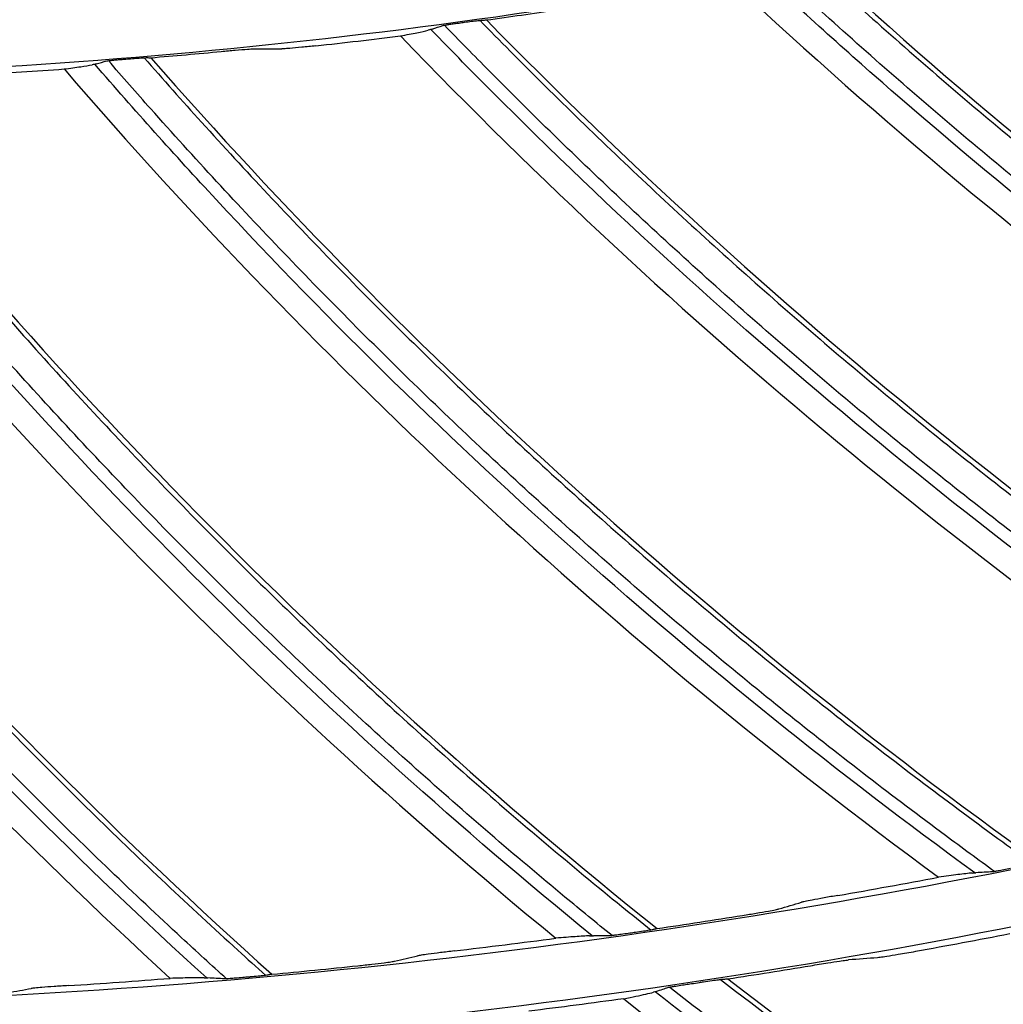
# Model space of a CAD drawing. Header units: centimetres. Extents: x 8435 to 34224, y 15581 to 23928.
# Tile 166 of 256: x 14713.04 to 14716.53, y 23602.6 to 23606.09. Entities that reach past the tile are written whole.
import ezdxf

# ---------------------------------------------------------------- set-up
doc = ezdxf.new("R2010")
doc.units = ezdxf.units.CM
doc.header["$LTSCALE"] = 0.2
doc.layers.add('1', color=7, linetype='Continuous', true_color=0xffffff)

# ---------------------------------------------------------------- blocks, each defined once
blk = doc.blocks.new('A$C992146fe')
at = {"layer": '1', "color": 0, "linetype": 'Continuous', "extrusion": (0, 0, -1)}
for radius in [59.1458, 58.1597, 57.6055, 57.6]:
    blk.add_circle((-566.6772, 326.3007), radius, dxfattribs=at)
at = {"layer": '1', "color": 0, "linetype": 'Continuous'}
for points, knots in [([(624.8573, 326.3007), (624.8573, 328.2226), (624.7623, 330.1384), (624.3833, 333.9576), (624.0984, 335.86), (622.9768, 341.462), (621.8732, 345.0871), (619.6853, 350.3608), (618.8617, 352.0999), (617.0533, 355.4751), (616.0725, 357.1061), (612.9067, 361.834), (610.5003, 364.7677), (606.4335, 368.8303), (605.0083, 370.1191), (602.0652, 372.5299), (600.5411, 373.658), (597.3891, 375.7616), (595.7612, 376.7371), (592.3997, 378.5328), (590.6562, 379.3567), (585.3571, 381.5471), (581.7278, 382.6437), (574.2793, 384.1242), (570.4232, 384.5029), (562.822, 384.4984), (559.0501, 384.1274), (553.4356, 383.011), (551.5637, 382.5418), (547.9118, 381.4322), (546.1239, 380.7911), (540.8718, 378.6143), (537.5122, 376.8234), (531.1266, 372.556), (528.1941, 370.1435), (524.1719, 366.1231), (522.8943, 364.7154), (520.4685, 361.7617), (519.3197, 360.2126), (516.1441, 355.4585), (514.3577, 352.1165), (512.1711, 346.846), (511.5226, 345.0378), (510.4094, 341.3701), (509.9473, 339.5226), (508.8363, 333.9403), (508.4597, 330.1659), (508.4561, 324.4231), (508.5503, 322.5006), (508.9228, 318.7122), (509.2008, 316.836), (509.938, 313.1191), (510.3972, 311.2784), (511.4995, 307.6329), (512.147, 305.8184), (514.341, 300.5153), (516.1291, 297.1709), (519.2875, 292.4341), (520.4203, 290.9021), (522.851, 287.9349), (524.1388, 286.5133), (528.1699, 282.4781), (531.0966, 280.0706), (535.8489, 276.8869), (537.5028, 275.8933), (540.8703, 274.0903), (542.5879, 273.2771), (547.8393, 271.0966), (551.4716, 269.9854), (559.0086, 268.4776), (562.7904, 268.1057), (568.4763, 268.0982), (570.3742, 268.1881), (574.1753, 268.5567), (576.0844, 268.8376), (581.6968, 269.9482), (585.3246, 271.0446), (590.597, 273.2182), (592.3315, 274.0345), (595.7176, 275.8386), (597.353, 276.8171), (602.0911, 279.9747), (605.0279, 282.3738), (609.0922, 286.4236), (610.3883, 287.8498), (612.8086, 290.7912), (613.9407, 292.3137), (616.0511, 295.461), (617.0294, 297.0857), (618.8303, 300.4388), (619.6562, 302.1755), (621.8643, 307.4828), (622.9735, 311.1247), (624.0986, 316.7412), (624.3836, 318.6457), (624.7623, 322.4634), (624.8573, 324.3787), (624.8573, 326.3007)], [0, 0, 0, 0, 0.015625, 0.015625, 0.03125, 0.03125, 0.0625, 0.0625, 0.078125, 0.078125, 0.09375, 0.09375, 0.125, 0.125, 0.140625, 0.140625, 0.15625, 0.15625, 0.171875, 0.171875, 0.1875, 0.1875, 0.21875, 0.21875, 0.25, 0.25, 0.28125, 0.28125, 0.296875, 0.296875, 0.3125, 0.3125, 0.34375, 0.34375, 0.375, 0.375, 0.390625, 0.390625, 0.40625, 0.40625, 0.4375, 0.4375, 0.453125, 0.453125, 0.46875, 0.46875, 0.5, 0.5, 0.515625, 0.515625, 0.53125, 0.53125, 0.546875, 0.546875, 0.5625, 0.5625, 0.59375, 0.59375, 0.609375, 0.609375, 0.625, 0.625, 0.65625, 0.65625, 0.671875, 0.671875, 0.6875, 0.6875, 0.71875, 0.71875, 0.75, 0.75, 0.765625, 0.765625, 0.78125, 0.78125, 0.8125, 0.8125, 0.828125, 0.828125, 0.84375, 0.84375, 0.875, 0.875, 0.890625, 0.890625, 0.90625, 0.90625, 0.921875, 0.921875, 0.9375, 0.9375, 0.96875, 0.96875, 0.984375, 0.984375, 1, 1, 1, 1]), ([(624.4573, 326.3007), (624.4573, 324.3919), (624.363, 322.4897), (623.9868, 318.6983), (623.7038, 316.8069), (622.5864, 311.2289), (621.4849, 307.6121), (619.292, 302.3413), (618.4717, 300.6165), (616.6832, 297.2866), (615.7116, 295.673), (613.6157, 292.5473), (612.4914, 291.0352), (610.0877, 288.1141), (608.8005, 286.6977), (604.7642, 282.6757), (601.8477, 280.2931), (597.1419, 277.1572), (595.5179, 276.1854), (592.1551, 274.3937), (590.4325, 273.5831), (585.1962, 271.4244), (581.5934, 270.3355), (576.0196, 269.2325), (574.1236, 268.9536), (570.3487, 268.5875), (568.4638, 268.4982), (562.8168, 268.5056), (559.0614, 268.8749), (551.5757, 270.3725), (547.9688, 271.4759), (542.7532, 273.6416), (541.0475, 274.4492), (537.7032, 276.2397), (536.0606, 277.2265), (531.3411, 280.3883), (528.4344, 282.7792), (524.431, 286.7868), (523.1521, 288.1986), (520.7381, 291.1454), (519.6131, 292.6668), (516.4762, 297.3712), (514.7006, 300.6926), (512.5216, 305.9592), (511.8786, 307.7612), (510.7839, 311.3815), (510.3279, 313.2096), (509.5957, 316.9011), (509.3195, 318.7644), (508.9497, 322.5267), (508.8561, 324.436), (508.8597, 330.1393), (509.2336, 333.8877), (510.3371, 339.4318), (510.796, 341.2666), (511.9015, 344.909), (512.5456, 346.7048), (514.7171, 351.9391), (516.4913, 355.2582), (519.645, 359.9795), (520.786, 361.5181), (523.1951, 364.4514), (524.4639, 365.8494), (528.4586, 369.8423), (531.3706, 372.2379), (537.7127, 376.4763), (541.0489, 378.2547), (546.265, 380.4166), (548.0407, 381.0533), (551.6674, 382.1552), (553.5265, 382.6213), (559.1024, 383.73), (562.8485, 384.0984), (570.3972, 384.1029), (574.2271, 383.7268), (581.6241, 382.2565), (585.2287, 381.1674), (590.4913, 378.9921), (592.2229, 378.1738), (595.5611, 376.3905), (597.1779, 375.4217), (600.3082, 373.3325), (601.8218, 372.2121), (604.7447, 369.818), (606.1601, 368.538), (610.199, 364.5033), (612.5888, 361.5899), (615.7329, 356.8943), (616.707, 355.2745), (618.5029, 351.9226), (619.3209, 350.1954), (621.4937, 344.958), (622.5897, 341.3578), (623.7037, 335.7943), (623.9866, 333.9049), (624.363, 330.112), (624.4573, 328.2094), (624.4573, 326.3007)], [0, 0, 0, 0, 0.015625, 0.015625, 0.03125, 0.03125, 0.0625, 0.0625, 0.078125, 0.078125, 0.09375, 0.09375, 0.109375, 0.109375, 0.125, 0.125, 0.15625, 0.15625, 0.171875, 0.171875, 0.1875, 0.1875, 0.21875, 0.21875, 0.234375, 0.234375, 0.25, 0.25, 0.28125, 0.28125, 0.3125, 0.3125, 0.328125, 0.328125, 0.34375, 0.34375, 0.375, 0.375, 0.390625, 0.390625, 0.40625, 0.40625, 0.4375, 0.4375, 0.453125, 0.453125, 0.46875, 0.46875, 0.484375, 0.484375, 0.5, 0.5, 0.53125, 0.53125, 0.546875, 0.546875, 0.5625, 0.5625, 0.59375, 0.59375, 0.609375, 0.609375, 0.625, 0.625, 0.65625, 0.65625, 0.6875, 0.6875, 0.703125, 0.703125, 0.71875, 0.71875, 0.75, 0.75, 0.78125, 0.78125, 0.8125, 0.8125, 0.828125, 0.828125, 0.84375, 0.84375, 0.859375, 0.859375, 0.875, 0.875, 0.90625, 0.90625, 0.921875, 0.921875, 0.9375, 0.9375, 0.96875, 0.96875, 0.984375, 0.984375, 1, 1, 1, 1]), ([(617.8573, 326.3007), (617.8573, 329.683), (617.5254, 333.0093), (616.55, 337.9168), (616.1448, 339.5391), (615.1701, 342.7557), (614.5981, 344.3543), (612.6707, 349.0047), (611.098, 351.9455), (608.3114, 356.1196), (607.3071, 357.4757), (605.1657, 360.0852), (604.0389, 361.327), (600.4959, 364.8693), (597.9183, 366.9888), (593.7207, 369.796), (592.2664, 370.6676), (589.3104, 372.2472), (587.8011, 372.9607), (584.7207, 374.2374), (583.1496, 374.8006), (579.9448, 375.7748), (578.3023, 376.1873), (573.3455, 377.1736), (570.0234, 377.4989), (565.015, 377.5015), (563.3412, 377.421), (559.9847, 377.092), (558.3123, 376.8437), (553.3874, 375.8643), (550.1958, 374.8981), (545.5467, 372.9761), (544.0122, 372.2514), (541.0455, 370.6663), (539.6108, 369.806), (535.4491, 367.0268), (532.8626, 364.9112), (528.0814, 360.135), (525.9577, 357.5434), (523.1758, 353.3854), (522.3151, 351.9527), (520.7295, 348.9919), (520.0026, 347.4572), (518.0737, 342.8037), (517.1051, 339.6123), (515.7944, 333.0531), (515.4585, 329.6601), (515.4561, 322.9774), (515.7789, 319.6567), (516.7588, 314.7071), (517.1703, 313.0608), (518.1427, 309.8512), (518.7049, 308.2788), (519.979, 305.1972), (520.6909, 303.688), (522.266, 300.7339), (523.1337, 299.2825), (525.9415, 295.0751), (528.0603, 292.4946), (531.5973, 288.9506), (532.8367, 287.8241), (535.4394, 285.6839), (536.799, 284.6747), (540.9749, 281.8813), (543.9143, 280.3068), (548.557, 278.3775), (550.1529, 277.8045), (553.3736, 276.8252), (554.997, 276.4182), (559.9056, 275.4382), (563.2291, 275.1041), (569.9809, 275.0972), (573.3225, 275.4269), (578.2298, 276.3978), (579.851, 276.8013), (583.064, 277.7715), (584.6633, 278.3418), (589.322, 280.2676), (592.2645, 281.8385), (597.8286, 285.5457), (600.4667, 287.7061), (605.1978, 292.4296), (607.3181, 295.0047), (610.125, 299.193), (610.9993, 300.6484), (612.5837, 303.6066), (613.299, 305.1163), (615.2182, 309.7357), (616.2002, 312.9457), (617.5253, 319.5706), (617.8573, 322.9183), (617.8573, 326.3007)], [0, 0, 0, 0, 0.03125, 0.03125, 0.046875, 0.046875, 0.0625, 0.0625, 0.09375, 0.09375, 0.109375, 0.109375, 0.125, 0.125, 0.15625, 0.15625, 0.171875, 0.171875, 0.1875, 0.1875, 0.203125, 0.203125, 0.21875, 0.21875, 0.25, 0.25, 0.265625, 0.265625, 0.28125, 0.28125, 0.3125, 0.3125, 0.328125, 0.328125, 0.34375, 0.34375, 0.375, 0.375, 0.40625, 0.40625, 0.421875, 0.421875, 0.4375, 0.4375, 0.46875, 0.46875, 0.5, 0.5, 0.53125, 0.53125, 0.546875, 0.546875, 0.5625, 0.5625, 0.578125, 0.578125, 0.59375, 0.59375, 0.625, 0.625, 0.640625, 0.640625, 0.65625, 0.65625, 0.6875, 0.6875, 0.703125, 0.703125, 0.71875, 0.71875, 0.75, 0.75, 0.78125, 0.78125, 0.796875, 0.796875, 0.8125, 0.8125, 0.84375, 0.84375, 0.875, 0.875, 0.90625, 0.90625, 0.921875, 0.921875, 0.9375, 0.9375, 0.96875, 0.96875, 1, 1, 1, 1]), ([(617.4573, 326.3007), (617.4573, 322.9444), (617.128, 319.6233), (615.8131, 313.0499), (614.8389, 309.8652), (612.9346, 305.2818), (612.2249, 303.7838), (610.6529, 300.8489), (609.7854, 299.4048), (607.0005, 295.2492), (604.8965, 292.6941), (600.2027, 288.0078), (597.5849, 285.864), (592.0646, 282.1859), (589.1449, 280.6272), (584.5227, 278.7165), (582.9358, 278.1506), (579.748, 277.1881), (578.1394, 276.7876), (573.2704, 275.8244), (569.9551, 275.4973), (563.2558, 275.5041), (559.9586, 275.8355), (555.0881, 276.8079), (553.4773, 277.2118), (550.2819, 278.1833), (548.6984, 278.7519), (544.092, 280.6662), (541.1756, 282.2284), (537.0322, 284.9999), (535.6832, 286.0013), (533.1009, 288.1247), (531.8713, 289.2424), (528.3617, 292.7588), (526.2596, 295.319), (523.4737, 299.4936), (522.6128, 300.9337), (521.05, 303.8647), (520.3437, 305.362), (519.0795, 308.4196), (518.5217, 309.9798), (517.557, 313.1642), (517.1486, 314.7977), (516.1764, 319.7086), (515.8561, 323.0035), (515.8585, 329.6337), (516.1918, 333.0005), (517.4921, 339.5081), (518.4533, 342.6748), (520.3671, 347.2918), (521.0883, 348.8147), (522.6614, 351.7522), (523.5155, 353.1737), (526.2758, 357.2994), (528.3826, 359.8705), (533.1268, 364.6097), (535.6927, 366.7085), (539.8222, 369.4661), (541.2457, 370.3197), (544.189, 371.8923), (545.7117, 372.6114), (550.3244, 374.5184), (553.4911, 375.4771), (558.3775, 376.4489), (560.0368, 376.6952), (563.367, 377.0216), (565.0278, 377.1015), (569.9973, 377.0989), (573.2933, 376.7762), (578.2113, 375.7975), (579.841, 375.3882), (583.0207, 374.4217), (584.5796, 373.8629), (587.636, 372.5961), (589.1335, 371.8882), (592.0663, 370.321), (593.5093, 369.4562), (597.674, 366.6709), (600.2315, 364.5681), (603.7469, 361.0533), (604.8648, 359.8212), (606.9895, 357.2322), (607.986, 355.8867), (610.7509, 351.7451), (612.3112, 348.8272), (614.2236, 344.2133), (614.7912, 342.627), (615.7581, 339.4357), (616.1602, 337.8261), (617.128, 332.9567), (617.4573, 329.6569), (617.4573, 326.3007)], [0, 0, 0, 0, 0.03125, 0.03125, 0.0625, 0.0625, 0.078125, 0.078125, 0.09375, 0.09375, 0.125, 0.125, 0.15625, 0.15625, 0.1875, 0.1875, 0.203125, 0.203125, 0.21875, 0.21875, 0.25, 0.25, 0.28125, 0.28125, 0.296875, 0.296875, 0.3125, 0.3125, 0.34375, 0.34375, 0.359375, 0.359375, 0.375, 0.375, 0.40625, 0.40625, 0.421875, 0.421875, 0.4375, 0.4375, 0.453125, 0.453125, 0.46875, 0.46875, 0.5, 0.5, 0.53125, 0.53125, 0.5625, 0.5625, 0.578125, 0.578125, 0.59375, 0.59375, 0.625, 0.625, 0.65625, 0.65625, 0.671875, 0.671875, 0.6875, 0.6875, 0.71875, 0.71875, 0.734375, 0.734375, 0.75, 0.75, 0.78125, 0.78125, 0.796875, 0.796875, 0.8125, 0.8125, 0.828125, 0.828125, 0.84375, 0.84375, 0.875, 0.875, 0.890625, 0.890625, 0.90625, 0.90625, 0.9375, 0.9375, 0.953125, 0.953125, 0.96875, 0.96875, 1, 1, 1, 1]), ([(610.8773, 326.3007), (610.8773, 323.3789), (610.5906, 320.5049), (609.747, 316.2625), (609.3965, 314.8598), (608.5531, 312.0783), (608.0588, 310.6988), (606.3942, 306.6848), (605.0348, 304.1432), (602.6223, 300.532), (601.7506, 299.3557), (599.9044, 297.1082), (598.9321, 296.038), (595.8733, 292.9818), (593.645, 291.1501), (590.0095, 288.7213), (588.7582, 287.9719), (586.2084, 286.6106), (584.9053, 285.9957), (582.2441, 284.8937), (580.8858, 284.4073), (578.1127, 283.5656), (576.6903, 283.2094), (572.4182, 282.3615), (569.5506, 282.0811), (563.7768, 282.0802), (560.8459, 282.3692), (555.1821, 283.498), (552.4248, 284.3332), (548.4024, 285.9984), (547.0765, 286.6252), (544.5202, 287.9926), (543.2832, 288.7356), (539.6912, 291.1363), (537.4485, 292.9726), (533.3245, 297.0973), (531.4967, 299.3294), (529.0942, 302.9234), (528.3503, 304.1626), (526.9792, 306.7258), (526.3532, 308.0501), (524.6922, 312.0625), (523.8562, 314.8185), (523.0079, 319.0734), (522.7922, 320.5194), (522.507, 323.416), (522.4372, 324.8608), (522.4374, 329.1854), (522.7168, 332.0551), (523.5672, 336.3393), (523.922, 337.7564), (524.7615, 340.5233), (525.2475, 341.8799), (526.3487, 344.5408), (526.9644, 345.8448), (528.3278, 348.3995), (529.0805, 349.6567), (531.5015, 353.2806), (533.3301, 355.5074), (537.4081, 359.5906), (539.6832, 361.4596), (544.4862, 364.6698), (547.0252, 366.0297), (551.0426, 367.6974), (552.423, 368.1927), (555.1985, 369.0354), (556.5988, 369.3856), (560.8358, 370.2303), (563.713, 370.519), (569.5506, 370.5223), (572.4222, 370.2379), (576.6615, 369.3982), (578.0631, 369.049), (580.843, 368.2087), (582.2233, 367.7157), (586.2382, 366.0547), (588.7786, 364.6987), (592.3864, 362.2939), (593.56, 361.4264), (595.813, 359.5801), (596.8852, 358.608), (599.9456, 355.5515), (601.7779, 353.3267), (604.2063, 349.7016), (604.9595, 348.4476), (606.3249, 345.8973), (606.9414, 344.5946), (608.046, 341.9357), (608.5336, 340.5792), (609.3774, 337.8114), (609.7347, 336.3935), (610.5907, 332.1096), (610.8773, 329.2224), (610.8773, 326.3007)], [0, 0, 0, 0, 0.03125, 0.03125, 0.046875, 0.046875, 0.0625, 0.0625, 0.09375, 0.09375, 0.109375, 0.109375, 0.125, 0.125, 0.15625, 0.15625, 0.171875, 0.171875, 0.1875, 0.1875, 0.203125, 0.203125, 0.21875, 0.21875, 0.25, 0.25, 0.28125, 0.28125, 0.3125, 0.3125, 0.328125, 0.328125, 0.34375, 0.34375, 0.375, 0.375, 0.40625, 0.40625, 0.421875, 0.421875, 0.4375, 0.4375, 0.46875, 0.46875, 0.484375, 0.484375, 0.5, 0.5, 0.53125, 0.53125, 0.546875, 0.546875, 0.5625, 0.5625, 0.578125, 0.578125, 0.59375, 0.59375, 0.625, 0.625, 0.65625, 0.65625, 0.6875, 0.6875, 0.703125, 0.703125, 0.71875, 0.71875, 0.75, 0.75, 0.78125, 0.78125, 0.796875, 0.796875, 0.8125, 0.8125, 0.84375, 0.84375, 0.859375, 0.859375, 0.875, 0.875, 0.90625, 0.90625, 0.921875, 0.921875, 0.9375, 0.9375, 0.953125, 0.953125, 0.96875, 0.96875, 1, 1, 1, 1]), ([(581.7288, 277.7974), (581.6038, 277.8687), (581.4793, 277.9406), (581.155, 278.1305), (580.956, 278.2495), (580.5602, 278.4913), (580.3634, 278.614), (579.9721, 278.8631), (579.7777, 278.9895), (579.3911, 279.2459), (579.1991, 279.3759), (578.8174, 279.6394), (578.6278, 279.773), (578.2511, 280.0438), (578.0641, 280.1809), (577.6926, 280.4587), (577.5082, 280.5994), (577.142, 280.8842), (576.9603, 281.0283), (576.5995, 281.3199), (576.4204, 281.4674), (576.0651, 281.7657), (575.8889, 281.9165), (575.5392, 282.2213), (575.3657, 282.3754), (575.0816, 282.6325), (574.9702, 282.7347), (574.8593, 282.8375)], [0, 0, 0, 0, 0.050545, 0.050545, 0.132031, 0.132031, 0.213517, 0.213517, 0.295002, 0.295002, 0.376488, 0.376488, 0.457974, 0.457974, 0.53946, 0.53946, 0.620946, 0.620946, 0.702431, 0.702431, 0.783917, 0.783917, 0.865403, 0.865403, 0.946888, 0.946888, 1, 1, 1, 1]), ([(575.109, 282.8855), (575.2591, 282.7475), (575.4102, 282.6107), (575.7358, 282.3209), (575.9105, 282.1683), (576.2627, 281.8664), (576.4402, 281.7171), (576.7981, 281.4219), (576.9784, 281.2759), (577.3417, 280.9875), (577.5247, 280.8449), (577.8933, 280.5634), (578.079, 280.4244), (578.4529, 280.1499), (578.6412, 280.0144), (579.0203, 279.7471), (579.2111, 279.6153), (579.5951, 279.3552), (579.7884, 279.2269), (580.1772, 278.9741), (580.3728, 278.8495), (580.7664, 278.604), (580.9643, 278.4831), (581.3623, 278.2451), (581.5625, 278.1279), (581.8406, 277.9685), (581.9178, 277.9247), (581.9951, 277.8812)], [0, 0, 0, 0, 0.07167, 0.07167, 0.153228, 0.153228, 0.234785, 0.234785, 0.316343, 0.316343, 0.3979, 0.3979, 0.479458, 0.479458, 0.561016, 0.561016, 0.642573, 0.642573, 0.724131, 0.724131, 0.805689, 0.805689, 0.887246, 0.887246, 0.968804, 0.968804, 1, 1, 1, 1]), ([(581.5896, 277.7735), (579.5067, 278.9697), (577.54, 280.3659), (575.4002, 282.2224), (575.0806, 282.5094), (574.7661, 282.8018)], [0, 0, 0, 0, 0.848432, 0.848432, 1, 1, 1, 1]), ([(572.6379, 282.4779), (572.6546, 282.4801), (572.6716, 282.4824), (572.7036, 282.4865), (572.7192, 282.4884), (572.7413, 282.491), (572.7494, 282.4918), (572.7602, 282.4929), (572.7638, 282.4931), (572.7659, 282.4932)], [0, 0, 0, 0, 0.3043, 0.3043, 0.617584, 0.617584, 0.835035, 0.835035, 1, 1, 1, 1]), ([(572.7463, 282.4915), (572.8886, 282.3456), (573.0321, 282.2009), (573.3414, 281.8939), (573.5076, 281.7321), (573.843, 281.4116), (574.0122, 281.2529), (574.3535, 280.9387), (574.5256, 280.7832), (574.8728, 280.4755), (575.0478, 280.3233), (575.4007, 280.0222), (575.5786, 279.8733), (575.9371, 279.579), (576.1177, 279.4335), (576.4818, 279.1461), (576.6652, 279.0041), (577.0346, 278.7236), (577.2206, 278.5851), (577.5952, 278.3115), (577.7838, 278.1766), (578.1634, 277.9101), (578.3545, 277.7787), (578.7391, 277.5194), (578.9326, 277.3916), (579.2018, 277.2174), (579.2764, 277.1694), (579.3513, 277.1218)], [0, 0, 0, 0, 0.071658, 0.071658, 0.153216, 0.153216, 0.234773, 0.234773, 0.31633, 0.31633, 0.397888, 0.397888, 0.479445, 0.479445, 0.561003, 0.561003, 0.642561, 0.642561, 0.724118, 0.724118, 0.805675, 0.805675, 0.887233, 0.887233, 0.96879, 0.96879, 1, 1, 1, 1]), ([(572.183, 282.3809), (572.2264, 282.3889), (572.2663, 282.3965), (572.3312, 282.4099), (572.3578, 282.4158), (572.3796, 282.4212)], [0, 0, 0, 0, 0.519231, 0.519231, 1, 1, 1, 1]), ([(578.9405, 277.0362), (576.9255, 278.3434), (575.0372, 279.8441), (573.001, 281.8137), (572.6975, 282.1175), (572.3993, 282.4265)], [0, 0, 0, 0, 0.848443, 0.848443, 1, 1, 1, 1]), ([(572.4825, 282.4547), (572.4837, 282.4551), (572.4866, 282.4558), (572.4953, 282.4574), (572.5011, 282.4583), (572.515, 282.4606), (572.5234, 282.4618), (572.5427, 282.4647), (572.5542, 282.4664), (572.5764, 282.4695), (572.5873, 282.471), (572.5981, 282.4724)], [0, 0, 0, 0, 0.18332, 0.18332, 0.365696, 0.365696, 0.560303, 0.560303, 0.791847, 0.791847, 1, 1, 1, 1]), ([(579.0808, 277.0526), (578.9599, 277.1305), (578.8394, 277.2091), (578.5259, 277.4162), (578.3336, 277.5459), (577.9514, 277.8087), (577.7616, 277.9419), (577.3844, 278.2118), (577.197, 278.3485), (576.825, 278.6255), (576.6402, 278.7657), (576.2734, 279.0495), (576.0913, 279.1932), (575.7298, 279.4839), (575.5505, 279.631), (575.1946, 279.9285), (575.0181, 280.079), (574.6678, 280.3831), (574.4941, 280.5369), (574.1497, 280.8476), (573.9789, 281.0046), (573.6403, 281.3216), (573.4724, 281.4818), (573.1397, 281.8051), (572.9749, 281.9684), (572.7052, 282.2405), (572.5994, 282.3485), (572.4943, 282.4571)], [0, 0, 0, 0, 0.050554, 0.050554, 0.13204, 0.13204, 0.213526, 0.213526, 0.295012, 0.295012, 0.376498, 0.376498, 0.457985, 0.457985, 0.539471, 0.539471, 0.620957, 0.620957, 0.702443, 0.702443, 0.783929, 0.783929, 0.865415, 0.865415, 0.946901, 0.946901, 1, 1, 1, 1]), ([(570.9123, 282.2706), (570.9458, 282.2738), (570.9795, 282.2769), (571.0429, 282.2825), (571.0735, 282.285), (571.1147, 282.2881), (571.129, 282.2891), (571.1457, 282.2899), (571.1506, 282.29), (571.1539, 282.29)], [0, 0, 0, 0, 0.31905, 0.31905, 0.650788, 0.650788, 0.868761, 0.868761, 1, 1, 1, 1]), ([(571.5828, 282.3105), (571.5492, 282.3068), (571.5156, 282.3032), (571.4527, 282.297), (571.4225, 282.2943), (571.3816, 282.2909), (571.3673, 282.2899), (571.3505, 282.289), (571.3455, 282.2888), (571.3423, 282.2888)], [0, 0, 0, 0, 0.320191, 0.320191, 0.648776, 0.648776, 0.867594, 0.867594, 1, 1, 1, 1]), ([(570.1002, 282.2036), (570.1014, 282.204), (570.1044, 282.2045), (570.1131, 282.2056), (570.119, 282.2062), (570.133, 282.2077), (570.1414, 282.2085), (570.1609, 282.2103), (570.1724, 282.2114), (570.1948, 282.2133), (570.2057, 282.2142), (570.2166, 282.2151)], [0, 0, 0, 0, 0.183311, 0.183311, 0.365679, 0.365679, 0.560278, 0.560278, 0.791822, 0.791822, 1, 1, 1, 1]), ([(570.2566, 282.2183), (570.2734, 282.2197), (570.2905, 282.221), (570.3227, 282.2234), (570.3384, 282.2245), (570.3606, 282.2258), (570.3687, 282.2262), (570.3795, 282.2267), (570.3831, 282.2268), (570.3853, 282.2267)], [0, 0, 0, 0, 0.30429, 0.30429, 0.617591, 0.617591, 0.835037, 0.835037, 1, 1, 1, 1]), ([(570.3656, 282.2261), (570.4998, 282.0727), (570.6352, 281.9204), (570.9275, 281.5972), (571.0847, 281.4266), (571.4022, 281.0884), (571.5626, 280.9207), (571.8864, 280.5885), (572.0498, 280.4239), (572.3798, 280.0979), (572.5463, 279.9364), (572.8824, 279.6167), (573.052, 279.4584), (573.394, 279.1451), (573.5665, 278.9901), (573.9145, 278.6833), (574.0899, 278.5316), (574.4436, 278.2315), (574.6218, 278.0831), (574.9811, 277.7898), (575.1621, 277.6448), (575.5267, 277.3582), (575.7104, 277.2166), (576.0804, 276.9369), (576.2667, 276.7988), (576.526, 276.6103), (576.598, 276.5583), (576.6701, 276.5067)], [0, 0, 0, 0, 0.071654, 0.071654, 0.153212, 0.153212, 0.23477, 0.23477, 0.316329, 0.316329, 0.397887, 0.397887, 0.479445, 0.479445, 0.561004, 0.561004, 0.642562, 0.642562, 0.724121, 0.724121, 0.805679, 0.805679, 0.887237, 0.887237, 0.968795, 0.968795, 1, 1, 1, 1]), ([(569.7971, 282.1461), (569.8409, 282.1517), (569.8812, 282.1572), (569.9467, 282.1671), (569.9736, 282.1716), (569.9956, 282.1757)], [0, 0, 0, 0, 0.519231, 0.519231, 1, 1, 1, 1]), ([(576.2553, 276.4435), (574.314, 277.8579), (572.5097, 279.4586), (570.5832, 281.5355), (570.2967, 281.8553), (570.0156, 282.18)], [0, 0, 0, 0, 0.848443, 0.848443, 1, 1, 1, 1]), ([(576.3963, 276.4522), (576.2798, 276.5366), (576.1637, 276.6216), (575.8619, 276.8454), (575.6769, 276.9852), (575.3096, 277.2684), (575.1272, 277.4117), (574.7652, 277.7016), (574.5855, 277.8483), (574.229, 278.1449), (574.0521, 278.2949), (573.7011, 278.5982), (573.5271, 278.7515), (573.1819, 279.0614), (573.0108, 279.218), (572.6716, 279.5343), (572.5034, 279.6941), (572.1702, 280.0168), (572.0051, 280.1797), (571.6779, 280.5086), (571.5159, 280.6746), (571.1949, 281.0096), (571.036, 281.1785), (570.7213, 281.5194), (570.5655, 281.6914), (570.3109, 281.9777), (570.2112, 282.0912), (570.1121, 282.2054)], [0, 0, 0, 0, 0.050549, 0.050549, 0.132036, 0.132036, 0.213522, 0.213522, 0.295009, 0.295009, 0.376496, 0.376496, 0.457983, 0.457983, 0.53947, 0.53947, 0.620957, 0.620957, 0.702443, 0.702443, 0.78393, 0.78393, 0.865417, 0.865417, 0.946904, 0.946904, 1, 1, 1, 1]), ([(570.8087, 275.6979), (569.0316, 277.3139), (567.4109, 279.1004), (565.7203, 281.3734), (565.47, 281.7224), (565.2257, 282.0755)], [0, 0, 0, 0, 0.848451, 0.848451, 1, 1, 1, 1]), ([(570.9498, 275.6913), (570.843, 275.7878), (570.7368, 275.8849), (570.4609, 276.1401), (570.2921, 276.2991), (569.9575, 276.6203), (569.7917, 276.7825), (569.4632, 277.1099), (569.3004, 277.2751), (568.978, 277.6086), (568.8184, 277.7768), (568.5023, 278.1163), (568.3459, 278.2875), (568.0362, 278.6329), (567.883, 278.807), (567.58, 279.1582), (567.4301, 279.3353), (567.1337, 279.6921), (566.9872, 279.8719), (566.6975, 280.2342), (566.5543, 280.4168), (566.2715, 280.7845), (566.1317, 280.9696), (565.8558, 281.3425), (565.7195, 281.5303), (565.4974, 281.8424), (565.4105, 281.9661), (565.3243, 282.0903)], [0, 0, 0, 0, 0.050571, 0.050571, 0.132055, 0.132055, 0.21354, 0.21354, 0.295025, 0.295025, 0.37651, 0.37651, 0.457995, 0.457995, 0.53948, 0.53948, 0.620965, 0.620965, 0.70245, 0.70245, 0.783934, 0.783934, 0.865419, 0.865419, 0.946904, 0.946904, 1, 1, 1, 1]), ([(565.5785, 282.0836), (565.6954, 281.9166), (565.8136, 281.7505), (566.0692, 281.3976), (566.207, 281.211), (566.4861, 280.8404), (566.6274, 280.6564), (566.9134, 280.2911), (567.0581, 280.1098), (567.3509, 279.75), (567.499, 279.5715), (567.7985, 279.2173), (567.9499, 279.0416), (568.2561, 278.6932), (568.4109, 278.5204), (568.7236, 278.1778), (568.8816, 278.008), (569.2008, 277.6715), (569.3619, 277.5047), (569.6873, 277.1742), (569.8516, 277.0104), (570.1831, 276.6861), (570.3504, 276.5255), (570.688, 276.2074), (570.8583, 276.05), (571.0958, 275.8345), (571.1617, 275.7751), (571.2279, 275.7159)], [0, 0, 0, 0, 0.071656, 0.071656, 0.153212, 0.153212, 0.234768, 0.234768, 0.316324, 0.316324, 0.39788, 0.39788, 0.479436, 0.479436, 0.560992, 0.560992, 0.642549, 0.642549, 0.724105, 0.724105, 0.805661, 0.805661, 0.887217, 0.887217, 0.968773, 0.968773, 1, 1, 1, 1]), ([(573.6834, 275.998), (573.5716, 276.0885), (573.4603, 276.1797), (573.171, 276.4196), (572.9938, 276.5692), (572.6423, 276.8719), (572.468, 277.0248), (572.1222, 277.3339), (571.9507, 277.4901), (571.6108, 277.8056), (571.4423, 277.965), (571.1083, 278.2868), (570.9428, 278.4493), (570.6149, 278.7774), (570.4525, 278.9431), (570.1309, 279.2773), (569.9716, 279.446), (569.6563, 279.7862), (569.5003, 279.9578), (569.1914, 280.304), (569.0386, 280.4785), (568.7362, 280.8303), (568.5867, 281.0077), (568.2909, 281.3651), (568.1447, 281.5452), (567.9059, 281.8449), (567.8125, 281.9637), (567.7197, 282.0831)], [0, 0, 0, 0, 0.050563, 0.050563, 0.132047, 0.132047, 0.213531, 0.213531, 0.295015, 0.295015, 0.376499, 0.376499, 0.457984, 0.457984, 0.539468, 0.539468, 0.620952, 0.620952, 0.702436, 0.702436, 0.78392, 0.78392, 0.865404, 0.865404, 0.946888, 0.946888, 1, 1, 1, 1]), ([(567.9739, 282.0901), (568.0997, 281.9296), (568.2267, 281.7702), (568.501, 281.4316), (568.6488, 281.2527), (568.9475, 280.8978), (569.0985, 280.7217), (569.4039, 280.3725), (569.5582, 280.1993), (569.87, 279.8559), (570.0276, 279.6856), (570.3459, 279.3481), (570.5066, 279.1809), (570.8312, 278.8495), (570.9951, 278.6854), (571.3259, 278.3603), (571.4928, 278.1993), (571.8298, 277.8805), (571.9997, 277.7227), (572.3425, 277.4103), (572.5154, 277.2557), (572.864, 276.9498), (573.0398, 276.7984), (573.3941, 276.4991), (573.5726, 276.3511), (573.8214, 276.1488), (573.8905, 276.0931), (573.9597, 276.0375)], [0, 0, 0, 0, 0.071664, 0.071664, 0.15322, 0.15322, 0.234776, 0.234776, 0.316333, 0.316333, 0.397889, 0.397889, 0.479445, 0.479445, 0.561002, 0.561002, 0.642558, 0.642558, 0.724114, 0.724114, 0.80567, 0.80567, 0.887226, 0.887226, 0.968782, 0.968782, 1, 1, 1, 1]), ([(573.5421, 275.9969), (571.6802, 277.5143), (569.9652, 279.2104), (568.1539, 281.3886), (567.885, 281.7235), (567.622, 282.0629)], [0, 0, 0, 0, 0.848435, 0.848435, 1, 1, 1, 1]), ([(576.238, 276.442), (576.21, 276.4393), (576.1759, 276.4355), (576.096, 276.4256), (576.0492, 276.4193), (575.9988, 276.4124)], [0, 0, 0, 0, 0.496675, 0.496675, 1, 1, 1, 1]), ([(576.5102, 276.4734), (576.4937, 276.4701), (576.4769, 276.4669), (576.447, 276.4612), (576.4334, 276.4587), (576.4122, 276.4549), (576.4039, 276.4535), (576.3918, 276.4516), (576.3874, 276.4509), (576.3834, 276.4505), (576.3826, 276.4504), (576.3819, 276.4504)], [0, 0, 0, 0, 0.305304, 0.305304, 0.574488, 0.574488, 0.776302, 0.776302, 0.938924, 0.938924, 1, 1, 1, 1]), ([(575.2846, 276.2829), (575.2515, 276.2771), (575.2184, 276.2713), (575.1566, 276.2602), (575.1272, 276.2548), (575.083, 276.2464), (575.066, 276.2431), (575.0407, 276.2378), (575.0315, 276.2357), (575.027, 276.2344)], [0, 0, 0, 0, 0.29898, 0.29898, 0.590743, 0.590743, 0.804061, 0.804061, 1, 1, 1, 1]), ([(574.6088, 276.1411), (574.6419, 276.1464), (574.6751, 276.1518), (574.737, 276.1624), (574.7665, 276.1675), (574.8108, 276.1756), (574.8278, 276.1789), (574.8531, 276.184), (574.8623, 276.1861), (574.8668, 276.1874)], [0, 0, 0, 0, 0.298867, 0.298867, 0.590862, 0.590862, 0.804267, 0.804267, 1, 1, 1, 1]), ([(573.5247, 275.9963), (573.4967, 275.9952), (573.4624, 275.9932), (573.3821, 275.9876), (573.335, 275.9839), (573.2843, 275.9798)], [0, 0, 0, 0, 0.496675, 0.496675, 1, 1, 1, 1]), ([(573.7982, 276.0129), (573.7816, 276.0106), (573.7647, 276.0082), (573.7345, 276.0042), (573.7207, 276.0024), (573.6994, 275.9998), (573.691, 275.9989), (573.6788, 275.9976), (573.6744, 275.9972), (573.6704, 275.9969), (573.6696, 275.9969), (573.6689, 275.9969)], [0, 0, 0, 0, 0.305312, 0.305312, 0.574491, 0.574491, 0.776307, 0.776307, 0.938934, 0.938934, 1, 1, 1, 1]), ([(573.9796, 276.0414), (573.9775, 276.0408), (573.9733, 276.04), (573.9621, 276.0379), (573.9552, 276.0367), (573.9356, 276.0334), (573.9217, 276.0311), (573.8888, 276.026), (573.8689, 276.0231), (573.8465, 276.0198), (573.8439, 276.0195), (573.8413, 276.0191)], [0, 0, 0, 0, 0.175492, 0.175492, 0.348891, 0.348891, 0.616878, 0.616878, 0.956411, 0.956411, 1, 1, 1, 1]), ([(572.5642, 275.8891), (572.5308, 275.8851), (572.4974, 275.8811), (572.4351, 275.8733), (572.4055, 275.8695), (572.3609, 275.8635), (572.3437, 275.8611), (572.3182, 275.8573), (572.3088, 275.8557), (572.3043, 275.8546)], [0, 0, 0, 0, 0.298976, 0.298976, 0.590744, 0.590744, 0.80406, 0.80406, 1, 1, 1, 1]), ([(575.8355, 275.8843), (575.7939, 275.8768), (575.7521, 275.8695), (575.6839, 275.858), (575.6554, 275.8534), (575.6133, 275.8469), (575.5974, 275.8446), (575.5771, 275.8419), (575.5705, 275.8412), (575.5664, 275.8408)], [0, 0, 0, 0, 0.369097, 0.369097, 0.653109, 0.653109, 0.859818, 0.859818, 1, 1, 1, 1]), ([(571.8816, 275.7841), (571.915, 275.7876), (571.9485, 275.7912), (572.0108, 275.7984), (572.0406, 275.802), (572.0852, 275.8076), (572.1024, 275.81), (572.1279, 275.8137), (572.1373, 275.8153), (572.1418, 275.8163)], [0, 0, 0, 0, 0.298859, 0.298859, 0.59086, 0.59086, 0.804263, 0.804263, 1, 1, 1, 1]), ([(575.0897, 275.7843), (575.1321, 275.7913), (575.1747, 275.7982), (575.2436, 275.8091), (575.2721, 275.8135), (575.3141, 275.8197), (575.33, 275.822), (575.3503, 275.8246), (575.3568, 275.8253), (575.361, 275.8256)], [0, 0, 0, 0, 0.373369, 0.373369, 0.655951, 0.655951, 0.861452, 0.861452, 1, 1, 1, 1]), ([(571.248, 275.7186), (571.2458, 275.7182), (571.2415, 275.7175), (571.2303, 275.7161), (571.2233, 275.7152), (571.2036, 275.713), (571.1896, 275.7115), (571.1564, 275.7082), (571.1364, 275.7063), (571.1138, 275.7043), (571.1112, 275.7041), (571.1086, 275.7038)], [0, 0, 0, 0, 0.175484, 0.175484, 0.348874, 0.348874, 0.616865, 0.616865, 0.956416, 0.956416, 1, 1, 1, 1]), ([(569.8263, 275.6432), (569.7928, 275.6411), (569.7592, 275.6388), (569.6966, 275.6345), (569.6667, 275.6323), (569.6219, 275.6288), (569.6046, 275.6273), (569.5789, 275.6248), (569.5695, 275.6237), (569.5649, 275.6229)], [0, 0, 0, 0, 0.298964, 0.298964, 0.590741, 0.590741, 0.804054, 0.804054, 1, 1, 1, 1]), ([(570.7913, 275.6983), (570.7632, 275.6987), (570.7289, 275.6985), (570.6484, 275.6973), (570.6012, 275.6962), (570.5503, 275.6948)], [0, 0, 0, 0, 0.496675, 0.496675, 1, 1, 1, 1]), ([(571.0653, 275.7), (571.0485, 275.6986), (571.0315, 275.6972), (571.0012, 275.6948), (570.9873, 275.6938), (570.9659, 275.6923), (570.9575, 275.6918), (570.9452, 275.6912), (570.9408, 275.691), (570.9368, 275.691), (570.9359, 275.691), (570.9353, 275.691)], [0, 0, 0, 0, 0.305301, 0.305301, 0.574489, 0.574489, 0.776302, 0.776302, 0.93892, 0.93892, 1, 1, 1, 1]), ([(574.0797, 275.6302), (574.0809, 275.6306), (574.0838, 275.6313), (574.0923, 275.6329), (574.098, 275.634), (574.1133, 275.6366), (574.124, 275.6384), (574.1506, 275.6426), (574.1673, 275.6452), (574.1911, 275.6488), (574.1981, 275.6499), (574.205, 275.6509)], [0, 0, 0, 0, 0.165023, 0.165023, 0.328733, 0.328733, 0.558324, 0.558324, 0.871816, 0.871816, 1, 1, 1, 1]), ([(574.205, 275.6509), (574.2187, 275.6529), (574.2323, 275.655), (574.2655, 275.6599), (574.285, 275.6629), (574.3133, 275.6671), (574.3221, 275.6685), (574.3309, 275.6698)], [0, 0, 0, 0, 0.324874, 0.324874, 0.791177, 0.791177, 1, 1, 1, 1]), ([(574.3309, 275.6698), (574.3519, 275.673), (574.3733, 275.6761), (574.4092, 275.6813), (574.4246, 275.6834), (574.4476, 275.6865), (574.4564, 275.6876), (574.4685, 275.689), (574.4728, 275.6894), (574.4752, 275.6895)], [0, 0, 0, 0, 0.352254, 0.352254, 0.636477, 0.636477, 0.840753, 0.840753, 1, 1, 1, 1]), ([(574.4531, 275.6872), (575.5892, 274.8065), (576.7763, 273.9916), (579.0746, 272.6016), (580.1762, 272.01), (581.7945, 271.2435), (582.2891, 271.0222), (582.7857, 270.8054)], [0, 0, 0, 0, 0.445282, 0.445282, 0.83213, 0.83213, 1, 1, 1, 1]), ([(574.5057, 275.6912), (575.7719, 274.7118), (577.1042, 273.811), (579.2051, 272.5833), (579.9167, 272.1985), (581.3624, 271.4776), (582.0988, 271.1464), (582.8399, 270.8255)], [0, 0, 0, 0, 0.5, 0.5, 0.75, 0.75, 1, 1, 1, 1]), ([(573.7663, 275.5501), (573.7969, 275.5561), (573.8265, 275.562), (573.8789, 275.5729), (573.9025, 275.5781), (573.9441, 275.5876), (573.9621, 275.5921), (573.9772, 275.5961)], [0, 0, 0, 0, 0.332996, 0.332996, 0.665344, 0.665344, 1, 1, 1, 1]), ([(582.231, 270.666), (581.9294, 270.7981), (581.6286, 270.9322), (580.1993, 271.5987), (579.0948, 272.1836), (576.6221, 273.6598), (575.2733, 274.5879), (573.9899, 275.5998)], [0, 0, 0, 0, 0.102535, 0.102535, 0.491058, 0.491058, 1, 1, 1, 1]), ([(573.9964, 275.6018), (574.0123, 275.6072), (574.0281, 275.6126), (574.0559, 275.6221), (574.0678, 275.6261), (574.0797, 275.6302)], [0, 0, 0, 0, 0.57188, 0.57188, 1, 1, 1, 1]), ([(574.0924, 275.6329), (574.4458, 275.3552), (574.8042, 275.0838), (575.5844, 274.5149), (576.0079, 274.2193), (576.8664, 273.6457), (577.3016, 273.3677), (578.183, 272.8299), (578.6293, 272.5701), (579.5323, 272.0695), (579.9891, 271.8285), (580.9121, 271.366), (581.3786, 271.1443), (582.0292, 270.8516), (582.2094, 270.7715), (582.3898, 270.692)], [0, 0, 0, 0, 0.139229, 0.139229, 0.299167, 0.299167, 0.459104, 0.459104, 0.619042, 0.619042, 0.778981, 0.778981, 0.938919, 0.938919, 1, 1, 1, 1])]:
    blk.add_open_spline(points, degree=3, knots=knots, dxfattribs=at)
for points in [[(575.1556, 282.8905), (577.2496, 280.9672), (579.5589, 279.2918), (582.0361, 277.8983)], [(574.5526, 282.7445), (576.6207, 280.8145), (578.8914, 279.1314), (581.3379, 277.7149)], [(572.793, 282.494), (572.9587, 282.5169), (573.1243, 282.5408), (573.2897, 282.5656)], [(572.7659, 282.4932), (572.7749, 282.4934), (572.784, 282.4937), (572.793, 282.494)], [(572.793, 282.494), (574.7799, 280.4601), (576.995, 278.6622), (579.3932, 277.1366)], [(572.4079, 282.4291), (572.4012, 282.4268), (572.3917, 282.4241), (572.3796, 282.4212)], [(572.4079, 282.4291), (572.4328, 282.4376), (572.4577, 282.4462), (572.4825, 282.4547)], [(572.5981, 282.4724), (572.6114, 282.4742), (572.6246, 282.476), (572.6379, 282.4779)], [(571.5828, 282.3105), (571.783, 282.3326), (571.9831, 282.356), (572.183, 282.3809)], [(572.183, 282.3809), (574.1436, 280.3417), (576.3198, 278.5382), (578.686, 276.9913)], [(571.1539, 282.29), (571.2168, 282.2895), (571.2795, 282.2891), (571.3423, 282.2888)], [(570.2166, 282.2151), (570.2299, 282.2161), (570.2433, 282.2172), (570.2566, 282.2183)], [(570.3853, 282.2267), (570.3943, 282.2265), (570.4034, 282.2262), (570.4124, 282.226)], [(570.4124, 282.226), (570.5791, 282.2399), (570.7458, 282.2548), (570.9123, 282.2706)], [(570.4124, 282.226), (572.2862, 280.0876), (574.4008, 278.1724), (576.7128, 276.5193)], [(569.1939, 282.1084), (569.3951, 282.1196), (569.5961, 282.1322), (569.7971, 282.1461)], [(569.7971, 282.1461), (571.6445, 280.0039), (573.7198, 278.0852), (575.9988, 276.4124)], [(570.0243, 282.1821), (570.0175, 282.1802), (570.0079, 282.178), (569.9956, 282.1757)], [(570.0243, 282.1821), (570.0496, 282.1893), (570.0749, 282.1964), (570.1002, 282.2036)], [(565.625, 282.0784), (567.2567, 279.7499), (569.1519, 277.6172), (571.2717, 275.7238)], [(568.0207, 282.0874), (569.776, 279.8506), (571.7838, 277.8237), (574.003, 276.0478)], [(565.0048, 282.0654), (566.6097, 279.7359), (568.4655, 277.6041), (570.5503, 275.6948)], [(567.402, 282.041), (569.1307, 279.8018), (571.0991, 277.7735), (573.2843, 275.9798)], [(575.2846, 276.2829), (575.523, 276.3244), (575.761, 276.3676), (575.9988, 276.4124)], [(576.238, 276.442), (576.2482, 276.4429), (576.257, 276.4436), (576.2643, 276.444)], [(576.3819, 276.4504), (576.3427, 276.4482), (576.3035, 276.4461), (576.2643, 276.444)], [(574.8668, 276.1874), (574.9202, 276.203), (574.9737, 276.2186), (575.027, 276.2344)], [(574.003, 276.0478), (574.2051, 276.0777), (574.407, 276.1088), (574.6088, 276.1411)], [(573.5247, 275.9963), (573.535, 275.9967), (573.5438, 275.9969), (573.5511, 275.9969)], [(573.6689, 275.9969), (573.6297, 275.9969), (573.5904, 275.9969), (573.5511, 275.9969)], [(573.8413, 276.0191), (573.8269, 276.017), (573.8126, 276.015), (573.7982, 276.0129)], [(574.003, 276.0478), (573.9952, 276.0457), (573.9874, 276.0435), (573.9796, 276.0414)], [(576.5034, 276.0095), (576.281, 275.9663), (576.0584, 275.9246), (575.8355, 275.8843)], [(572.5642, 275.8891), (572.8044, 275.9176), (573.0445, 275.9478), (573.2843, 275.9798)], [(572.1418, 275.8163), (572.196, 275.829), (572.2502, 275.8418), (572.3043, 275.8546)], [(571.2717, 275.7238), (571.4751, 275.7426), (571.6784, 275.7627), (571.8816, 275.7841)], [(574.5057, 275.6912), (574.7005, 275.7211), (574.8952, 275.7521), (575.0897, 275.7843)], [(575.5664, 275.8408), (575.498, 275.8356), (575.4296, 275.8306), (575.361, 275.8256)], [(571.2717, 275.7238), (571.2638, 275.7221), (571.2559, 275.7204), (571.248, 275.7186)], [(569.8263, 275.6432), (570.0677, 275.6587), (570.3091, 275.6759), (570.5503, 275.6948)], [(570.7913, 275.6983), (570.8015, 275.6981), (570.8104, 275.6978), (570.8177, 275.6974)], [(570.9353, 275.691), (570.8961, 275.6931), (570.8569, 275.6953), (570.8177, 275.6974)], [(571.1086, 275.7038), (571.0942, 275.7026), (571.0797, 275.7013), (571.0653, 275.7)], [(574.4752, 275.6895), (574.4854, 275.6901), (574.4956, 275.6906), (574.5057, 275.6912)], [(569.4005, 275.5935), (569.4554, 275.6032), (569.5101, 275.613), (569.5649, 275.6229)], [(573.9964, 275.6018), (573.9914, 275.6001), (573.985, 275.5982), (573.9772, 275.5961)], [(573.7663, 275.5501), (573.542, 275.519), (573.3174, 275.4894), (573.0927, 275.4613)], [(573.7663, 275.5501), (576.2663, 273.5685), (579.0285, 271.8963), (581.951, 270.6065)]]:
    blk.add_open_spline(points, degree=3, dxfattribs=at)

msp = doc.modelspace()

# ---------------------------------------------------------------- block references
at = {"xscale": 0.5, "yscale": 0.5, "zscale": 0.5}
msp.add_blockref('A$C992146fe', (14428.3007, 23464.8437), dxfattribs=at)

doc.saveas('drawing.dxf')
